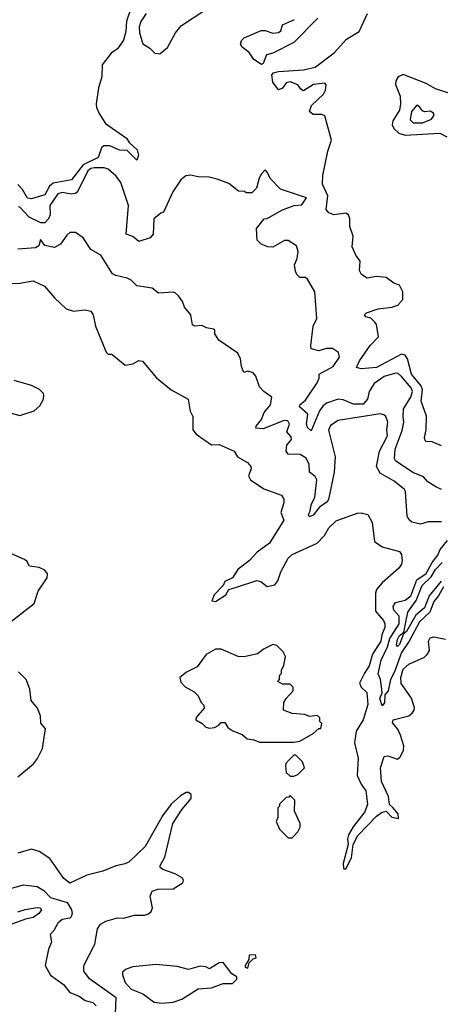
# Model space of a CAD drawing. Extents: x 2472589 to 2662339, y 701009 to 849030.
# Tile 116 of 256: x 2552474 to 2554668, y 770192 to 775323. Entities that reach past the tile are written whole.
import ezdxf

# ---------------------------------------------------------------- set-up
doc = ezdxf.new("R2010")
doc.units = 0

msp = doc.modelspace()

# ---------------------------------------------------------------- linework, layer by layer
at = {"layer": '0CON05XD'}
for points in [[(2553052.8, 775375), (2553030.7, 775315), (2553028, 775262), (2553015, 775216.2), (2552985, 775170), (2552951.3, 775148.7), (2552905, 775087.5), (2552902.5, 775025), (2552885, 774968), (2552872.3, 774885), (2552874.5, 774864.5), (2552890.3, 774830.3), (2552921.9, 774781.9), (2553032, 774705), (2553045, 774682.5), (2553086.2, 774645), (2553093.9, 774616.1), (2553085, 774590), (2553035, 774640.8), (2552995, 774643.6), (2552945, 774664.7), (2552913.8, 774666.2), (2552900.8, 774655), (2552882.8, 774605), (2552805, 774566.1), (2552745, 774487.8), (2552649, 774471), (2552628.7, 774455), (2552605, 774409.5), (2552535, 774388.6), (2552515, 774393.1), (2552488.6, 774438.6), (2552465, 774463.8)], [(2553134.6, 775355), (2553106.4, 775313.6), (2553097.5, 775285), (2553099.7, 775255), (2553116.2, 775196.2), (2553152.5, 775175), (2553178.5, 775148.5), (2553205, 775144.5)], [(2553205, 775144.5), (2553245, 775177.5), (2553286.1, 775253.9), (2553318.3, 775291.7), (2553445, 775375.8)], [(2554675, 773101.4), (2554625, 773122.5), (2554595, 773124.3), (2554589.5, 773129.5), (2554586, 773145), (2554594.5, 773185), (2554596.5, 773256.5), (2554568.9, 773335), (2554575.7, 773395.7), (2554566.7, 773416.7), (2554518.1, 773475), (2554497.1, 773555), (2554485, 773574.4), (2554465, 773580), (2554335, 773510.8), (2554255, 773503.6), (2554230.8, 773510.8), (2554246, 773545), (2554302.2, 773625), (2554345, 773670), (2554335.7, 773735), (2554327, 773747), (2554305, 773767.5), (2554280, 773775), (2554272.5, 773785), (2554282.5, 773795), (2554343.5, 773816.5), (2554415, 773824.4), (2554446, 773835), (2554471.9, 773865), (2554472.5, 773905), (2554455, 773940), (2554425, 773950), (2554385, 773980), (2554335, 773984), (2554286, 773976), (2554257.5, 773995), (2554246.7, 774015), (2554250, 774065), (2554226.7, 774095), (2554208.8, 774138.8), (2554214.4, 774195), (2554196.5, 774245), (2554195.6, 774285.6), (2554188.8, 774305), (2554175, 774313.8), (2554112.5, 774305), (2554086.4, 774316.4), (2554073.5, 774333.5), (2554081.8, 774405), (2554053.4, 774465), (2554055, 774510), (2554081.6, 774638.4), (2554100, 774695), (2554065, 774822.5), (2554049.5, 774829.5), (2554005, 774828.8), (2553986.7, 774845), (2553996.7, 774875), (2554058.8, 774935), (2554070, 774955), (2554073, 774983), (2554065, 774992.5), (2554007.5, 774985), (2553955, 774952.5), (2553940.7, 774960.7), (2553925, 774982.5), (2553885, 774998.8), (2553865, 774993.3), (2553845, 774966.7), (2553825, 774957.5), (2553795, 774997.5), (2553788.8, 775035), (2553797.5, 775045), (2553825, 775052.5), (2553955, 775060.9), (2554015, 775075.5), (2554115, 775150.7), (2554179.5, 775220.5), (2554245, 775261.5), (2554288.2, 775355)], [(2554029.4, 775330.6), (2553905, 775203.5), (2553795, 775148.2), (2553761.2, 775138.8), (2553743.3, 775095), (2553735, 775088.8), (2553695, 775115.8), (2553670.9, 775150.9), (2553635, 775178.8), (2553626, 775195), (2553631.2, 775215), (2553645, 775228), (2553733.8, 775266.2), (2553755, 775266.9), (2553795, 775253.1), (2553825, 775256), (2553835.6, 775264.4), (2553844.4, 775295.6), (2553906.8, 775323.2)], [(2554745, 774930.2), (2554642.4, 774962.4), (2554595, 774990.9), (2554475, 775036.3), (2554448.7, 775025), (2554435.7, 775004.3), (2554435.3, 774985), (2554458.9, 774925), (2554461.2, 774885), (2554455, 774851.8), (2554420.4, 774795), (2554417.4, 774775), (2554425.3, 774755), (2554451.6, 774731.6), (2554485, 774721), (2554665, 774731.4), (2554702.2, 774712.2)], [(2554575, 774784.5), (2554622.5, 774805), (2554636.7, 774825), (2554632.5, 774835), (2554615, 774846.7), (2554585, 774842.5), (2554575, 774847.5), (2554559.3, 774869.3), (2554545, 774877.5), (2554518.8, 774845), (2554511.2, 774801.2), (2554525.9, 774785.9), (2554575, 774784.5)], [(2554474.2, 773255.8), (2554475.6, 773295), (2554514.5, 773355), (2554522.9, 773385), (2554515.4, 773405), (2554465, 773464.3), (2554448.8, 773478.8), (2554435, 773481.4), (2554375, 773463.5), (2554322.7, 773427.3), (2554297.5, 773385), (2554288.9, 773345), (2554265, 773319.2), (2554215, 773318.5), (2554161.3, 773341.3), (2554135, 773345.6), (2554075, 773324.1), (2554055, 773308.9), (2554038.2, 773285), (2553995, 773180), (2553975, 773197.5), (2553970, 773215), (2553977.1, 773267.1), (2553933.8, 773305), (2553936, 773315), (2553965, 773340.8), (2554025, 773430), (2554035.7, 773455), (2554036.7, 773475), (2554109.4, 773515), (2554142.5, 773565), (2554137.9, 773587.9), (2554105, 773609.4), (2554075, 773609.4), (2554035, 773598), (2553995, 773607.5), (2553992, 773625), (2554004.4, 773725), (2554023.8, 773766.2), (2554013.8, 773905), (2553975, 773970), (2553965, 773980), (2553935, 773980), (2553920, 773995), (2553913, 774013), (2553907.5, 774045), (2553921.7, 774078.3), (2553927.5, 774115), (2553917.5, 774145), (2553875, 774172.5), (2553855, 774172.5), (2553795, 774137.5), (2553768.3, 774138.3), (2553733, 774153), (2553713, 774173), (2553710, 774235), (2553750, 774285), (2553765, 774287.5), (2553845, 774332.5), (2553905.8, 774354.2), (2553945, 774358), (2553970, 774395), (2553835, 774440), (2553780, 774495), (2553767, 774527), (2553755, 774540), (2553735, 774520), (2553723, 774497), (2553710, 774445), (2553685, 774420), (2553655, 774420), (2553647, 774427), (2553615, 774430), (2553565, 774470), (2553505, 774492.5), (2553463, 774503), (2553405, 774503.3), (2553365, 774513.3), (2553340.5, 774509.5), (2553315, 774487.5), (2553273.3, 774425), (2553225, 774320), (2553210, 774315), (2553174.3, 774285.7), (2553170, 774205), (2553155, 774186.7), (2553095, 774167.5), (2553065, 774192.5), (2553030, 774205), (2553032.3, 774247.7), (2553042.5, 774355), (2553001.2, 774475), (2552977.7, 774507.7), (2552935, 774544.2), (2552915, 774550.6), (2552865, 774551.4), (2552845, 774547.4), (2552828.7, 774535), (2552775.4, 774425), (2552765, 774416.2), (2552745, 774412.9), (2552695, 774422.2), (2552673.6, 774415), (2552631.3, 774355), (2552632.7, 774305), (2552624.6, 774285.4), (2552605.5, 774264.5), (2552585, 774264.6), (2552523, 774293), (2552475, 774346.2), (2552467.5, 774347.5)], [(2554675, 772705.8), (2554605, 772706), (2554565, 772693.3), (2554520, 772705), (2554506.1, 772716.1), (2554496.2, 772735), (2554486.7, 772865), (2554481.4, 772875), (2554427.5, 772917.5), (2554355, 772960), (2554336.1, 772995), (2554351.2, 773075), (2554393.3, 773155), (2554389.1, 773185), (2554394.4, 773225), (2554384, 773255), (2554374.4, 773264.4), (2554355, 773268.1), (2554135, 773233.8), (2554095, 773207.5), (2554085.8, 773184.2), (2554120.4, 773045), (2554114.7, 772965.3), (2554085, 772823.3), (2554078.8, 772811.2), (2554038.3, 772781.7), (2554005, 772741.2), (2553985, 772732.5), (2553980, 772745), (2553988.9, 772761.1), (2553993.9, 772795), (2554012.9, 772835), (2554023.8, 772925), (2554015, 772941.5), (2553985.6, 772965), (2553984.4, 773005), (2553968.3, 773038.3), (2553937.6, 773057.6), (2553875, 773058), (2553864.6, 773074.6), (2553867.6, 773105), (2553892.5, 773135), (2553889.5, 773149.5), (2553868, 773175), (2553880.8, 773215), (2553872.9, 773232.9), (2553853.3, 773235), (2553745, 773190.9), (2553706.7, 773195), (2553707.1, 773205), (2553735, 773239.2), (2553750, 773275), (2553781.9, 773315), (2553788.8, 773355), (2553747.5, 773385), (2553725, 773410), (2553705.7, 773465.7), (2553692.1, 773482.1), (2553665, 773491.4), (2553643.3, 773485), (2553631.2, 773515), (2553626.7, 773555), (2553612.5, 773585), (2553512.3, 773652.3), (2553492.5, 773685), (2553492.5, 773705), (2553485, 773710), (2553447.7, 773717.7), (2553425, 773730), (2553386.4, 773726.4), (2553375, 773732.5), (2553367.5, 773785), (2553333.9, 773823.9), (2553322.5, 773855), (2553303, 773883), (2553287, 773897), (2553275, 773902.5), (2553197.5, 773897.5), (2553165, 773923.3), (2553085.9, 773935.9), (2553055.8, 773965.8), (2553035, 773976.2), (2552975, 773989.2), (2552958.7, 773998.7), (2552897.8, 774095), (2552844.6, 774124.6), (2552805.5, 774185.5), (2552765, 774213.8), (2552735.9, 774214.1), (2552719.7, 774200.3), (2552687.6, 774152.4), (2552655, 774136), (2552605, 774146.7), (2552582.5, 774177.5), (2552573.3, 774145), (2552556.6, 774133.4), (2552465, 774126.9)], [(2552435, 773948.8), (2552475, 773949.2), (2552545, 773962), (2552603.9, 773933.9), (2552655, 773872.5), (2552716.4, 773816.4), (2552755, 773803.8), (2552815, 773811.2), (2552845, 773803.3), (2552856.7, 773785), (2552868.8, 773725), (2552925, 773590), (2552935, 773580), (2552955, 773580), (2553025, 773522.5), (2553065, 773530), (2553095, 773546.7), (2553115, 773543.3), (2553187.3, 773457.3), (2553264.2, 773394.2), (2553352.5, 773345), (2553363.6, 773283.6), (2553376.7, 773255), (2553377.5, 773185), (2553395, 773162.5), (2553475, 773108), (2553515, 773109.2), (2553592.9, 773075), (2553610, 773045), (2553662.5, 773015), (2553680, 772995), (2553681.7, 772981.7), (2553667.5, 772945), (2553677.5, 772925), (2553748.3, 772878.3), (2553840, 772845), (2553852.5, 772825), (2553852.5, 772805), (2553836.7, 772755), (2553852.5, 772715), (2553777.5, 772595), (2553712.2, 772547.8), (2553672.5, 772505), (2553612.5, 772457.5), (2553583.8, 772415), (2553545, 772396), (2553535.6, 772374.4), (2553488.5, 772325), (2553476.7, 772295), (2553495, 772290.6), (2553549.2, 772325), (2553565.8, 772354.2), (2553605, 772365.5), (2553711.2, 772401.2), (2553732.5, 772395), (2553765, 772370), (2553805, 772377.5), (2553821.4, 772398.6), (2553836, 772445), (2553875, 772516), (2553895, 772535.7), (2554026.7, 772595), (2554063.3, 772635), (2554086.7, 772675), (2554125, 772712), (2554235, 772752), (2554255, 772753.8), (2554290, 772745), (2554313, 772703), (2554324.2, 772604.2), (2554365, 772576), (2554455, 772551.2), (2554465.8, 772535.8), (2554470, 772505), (2554465.8, 772485), (2554452, 772465), (2554365, 772388.8), (2554335.9, 772354.1), (2554330, 772335), (2554330, 772240), (2554371.2, 772191.2), (2554378.8, 772175), (2554378.6, 772155), (2554362.5, 772117.5), (2554358.2, 772085), (2554314.1, 772015.9), (2554297.1, 771955), (2554272.6, 771917.4), (2554246.9, 771865), (2554255.4, 771845.4), (2554285, 771816), (2554290.9, 771755), (2554265.3, 771675), (2554230, 771615), (2554221.1, 771555), (2554239.6, 771475), (2554234.6, 771385), (2554255, 771339.4), (2554279.5, 771305), (2554288.5, 771235), (2554274.5, 771195), (2554213.3, 771116.7), (2554189.7, 771075), (2554184.3, 771055), (2554187.3, 771025), (2554162.1, 770925), (2554163.4, 770903.4), (2554165, 770897.5), (2554175, 770898), (2554204.4, 770955), (2554213.5, 771025), (2554238.6, 771071.4), (2554335, 771173.1), (2554365, 771193.8), (2554385, 771198.1), (2554415, 771167.3), (2554449.4, 771160.6), (2554448.5, 771185), (2554418.9, 771218.9), (2554403.3, 771233.3), (2554398.8, 771275), (2554362.2, 771352.2), (2554355.6, 771425), (2554375, 771483.3), (2554395, 771486.2), (2554445, 771470), (2554458.3, 771481.7), (2554476.7, 771515), (2554478.3, 771538.3), (2554461.2, 771595), (2554446.1, 771626.1), (2554418.3, 771658.3), (2554422.5, 771675), (2554503.9, 771696.1), (2554521.7, 771708.3), (2554531.2, 771725), (2554533, 771737), (2554517.7, 771787.7), (2554464.4, 771864.4), (2554462.3, 771895), (2554475, 771938), (2554503.8, 771965), (2554585, 772001.2), (2554600, 772015), (2554611.2, 772035), (2554606.2, 772085), (2554615, 772102.5), (2554635, 772106.2), (2554695, 772094)], [(2552423.8, 773273.8), (2552475, 773260), (2552550, 773285), (2552579.3, 773310.7), (2552597.5, 773345), (2552600, 773365), (2552597.5, 773375), (2552577.5, 773395), (2552535, 773416.2), (2552445, 773443.3)], [(2554675, 772874.4), (2554645, 772887.8), (2554603.8, 772915), (2554580.5, 772940.5), (2554525, 772964), (2554435, 773023.3), (2554430, 773035), (2554433.1, 773085), (2554468.8, 773181.2), (2554477.8, 773225), (2554474.2, 773255.8)], [(2554685, 772367.9), (2554659.4, 772320.6), (2554635, 772291.5), (2554614.2, 772235), (2554559.1, 772185), (2554506.5, 772083.5), (2554465.2, 772025), (2554429.5, 771925), (2554409.2, 771885), (2554395.4, 771825), (2554378.1, 771805), (2554377.5, 771762.5), (2554365, 771746.7), (2554353.6, 771785), (2554364.4, 771815.6), (2554363.8, 771835), (2554355.8, 771885), (2554343.5, 771913.5), (2554360.3, 771985), (2554392.4, 772055), (2554405, 772098.2), (2554453.8, 772175), (2554453.8, 772215), (2554426, 772245), (2554421.8, 772265), (2554435, 772285.3), (2554485, 772298.3), (2554515, 772320), (2554546.6, 772403.4), (2554595, 772437.3), (2554625.2, 772494.8), (2554655, 772532.5), (2554667.7, 772562.3), (2554705, 772608.5)], [(2552430.7, 772189.3), (2552549.3, 772280.7), (2552571.2, 772345), (2552618.1, 772415), (2552618.6, 772435), (2552604.7, 772454.7), (2552575, 772467.5), (2552524.4, 772474.4), (2552512, 772502), (2552499.7, 772509.7), (2552415, 772546.7)], [(2554672.4, 772397.6), (2554609.9, 772320.1), (2554585, 772257.3), (2554540.9, 772219.1), (2554492.5, 772135), (2554477, 772123), (2554455, 772067.1), (2554445, 772057.1), (2554438.9, 772065), (2554445, 772093.8), (2554455, 772114.4), (2554478.8, 772131.2), (2554499.1, 772235), (2554543, 772297), (2554574.3, 772375), (2554620.8, 772419.2), (2554642.8, 772457.2), (2554678.1, 772495)], [(2553905, 771557.5), (2553935, 771562.5), (2554005, 771602.5), (2554035, 771630), (2554045, 771630), (2554050, 771655), (2554040, 771665), (2554040, 771685), (2554027, 771697), (2553985, 771692.5), (2553961.7, 771701.7), (2553895, 771707.5), (2553850, 771725), (2553852.5, 771765), (2553863.6, 771786.4), (2553900, 771825), (2553900, 771845), (2553885, 771860), (2553845, 771860), (2553820, 771875), (2553830, 771885), (2553830, 771905), (2553840, 771915), (2553840, 771935), (2553851.7, 771958.3), (2553860, 772005), (2553849.3, 772029.3), (2553815, 772062.5), (2553795, 772067.5), (2553750, 772045), (2553715, 772017.5), (2553645, 772003.3), (2553613.6, 772003.6), (2553525, 772043.3), (2553495, 772043.3), (2553447.5, 772015), (2553399.3, 771950.7), (2553345, 771922.5), (2553310, 771895), (2553315, 771870), (2553337, 771847), (2553385, 771820), (2553405, 771800), (2553420, 771765), (2553435, 771750), (2553436.7, 771735), (2553393.9, 771686.1), (2553392.5, 771675), (2553425.8, 771655.8), (2553445, 771636.2), (2553465, 771630.8), (2553490, 771635), (2553513.6, 771646.4), (2553525, 771660), (2553545, 771660), (2553560, 771635), (2553586.4, 771616.4), (2553635, 771597.5), (2553660, 771575), (2553695, 771570), (2553725, 771557.5), (2553905, 771557.5)], [(2552465, 771377.1), (2552545.6, 771444.4), (2552567, 771473), (2552592.5, 771525), (2552608.3, 771628.3), (2552585, 771657.5), (2552583.3, 771695), (2552566.7, 771735), (2552533.3, 771775), (2552526.7, 771835), (2552507.5, 771885), (2552467.5, 771925)], [(2553905, 771380), (2553925, 771390), (2553960, 771425), (2553950, 771455), (2553915, 771490), (2553905, 771490), (2553881.7, 771468.3), (2553863, 771447), (2553860, 771435), (2553865, 771400), (2553885, 771380), (2553905, 771380)], [(2552974.5, 770145), (2552976.7, 770225), (2552838.1, 770325), (2552808.6, 770365), (2552809.2, 770395), (2552865.7, 770505), (2552880, 770585), (2552895, 770609.2), (2552923.3, 770625), (2552985, 770642.5), (2553015, 770641.4), (2553073.5, 770656.5), (2553125, 770656.9), (2553146.8, 770663.2), (2553160, 770675), (2553166.1, 770693.9), (2553154, 770755), (2553165, 770781.2), (2553195, 770791.9), (2553275, 770793.6), (2553325.8, 770825), (2553329.4, 770839.4), (2553321.5, 770851.5), (2553285, 770872.7), (2553220, 770895), (2553206.2, 770905), (2553206, 770915), (2553231.1, 770958.9), (2553272.9, 771135), (2553321.2, 771208.8), (2553369.2, 771265), (2553368.2, 771285), (2553355.2, 771295.2), (2553342.9, 771295), (2553312.3, 771277.7), (2553265, 771235.4), (2553219.2, 771175), (2553129.2, 771015), (2553045, 770933.8), (2553025, 770923.8), (2552975, 770913.8), (2552907.5, 770885), (2552825, 770864.4), (2552735, 770823.8), (2552705, 770847.5), (2552631.7, 770951.7), (2552575, 770988), (2552535, 771000), (2552465, 770978.8)], [(2553895, 771060), (2553925, 771090), (2553937.5, 771115), (2553937.5, 771135), (2553908.3, 771198.3), (2553910, 771255), (2553885, 771280), (2553878.3, 771271.7), (2553865, 771270), (2553830, 771235), (2553830, 771225), (2553820, 771215), (2553820, 771165), (2553812.5, 771145), (2553830, 771105), (2553875, 771060), (2553895, 771060)], [(2552401.4, 770788.6), (2552493.9, 770813.9), (2552565, 770805.8), (2552599.5, 770785), (2552635, 770748.8), (2552722, 770722), (2552744.1, 770685), (2552747.9, 770665), (2552742.4, 770647.6), (2552735, 770640.5), (2552695, 770633.8), (2552673.3, 770615), (2552653, 770577), (2552632.5, 770555), (2552640, 770515), (2552625, 770480), (2552607.5, 770395), (2552634.5, 770344.5), (2552703.3, 770295), (2552735, 770254), (2552785, 770234.4), (2552815, 770211.1), (2552855, 770201.4), (2552873.4, 770183.4)], [(2552465, 770673.1), (2552503.3, 770686.7), (2552565, 770696.9), (2552578.8, 770695), (2552587.1, 770685), (2552574.5, 770665), (2552545, 770644.2), (2552503.6, 770636.4), (2552375, 770589.2)], [(2553665, 770380), (2553671.7, 770408.3), (2553691.7, 770428.3), (2553707.5, 770435), (2553705, 770450), (2553671.7, 770448.3), (2553670, 770425), (2553650, 770395), (2553650, 770385), (2553665, 770380)], [(2553215, 770198.8), (2553275, 770203.3), (2553320.7, 770219.3), (2553405, 770272.5), (2553475, 770277.5), (2553535, 770300), (2553585, 770300), (2553607, 770323), (2553607.5, 770335), (2553580.7, 770350.7), (2553535, 770410), (2553515, 770407.5), (2553465, 770377.5), (2553445, 770386.7), (2553415, 770390), (2553355, 770373.3), (2553295, 770388.8), (2553185, 770398.8), (2553065, 770388), (2553030, 770375), (2553011.2, 770358.8), (2553010, 770345), (2553024.2, 770305), (2553055, 770270.8), (2553117, 770247), (2553175, 770204), (2553215, 770198.8)]]:
    msp.add_lwpolyline(points, dxfattribs=at)

doc.saveas('drawing.dxf')
